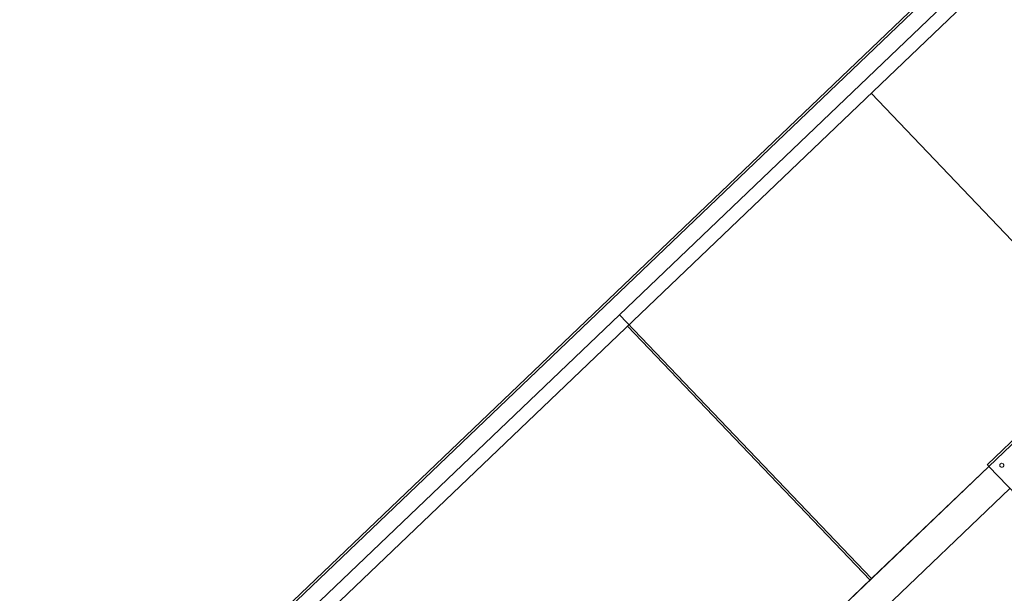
# Model space of a CAD drawing. Header units: metres. Extents: x 135583 to 135939, y 457896 to 458258.
# Tile 228 of 256: x 135770.21 to 135772.64, y 457946.35 to 457947.77. Entities that reach past the tile are written whole.
import ezdxf

# ---------------------------------------------------------------- set-up
doc = ezdxf.new("R2010")
doc.units = ezdxf.units.M
doc.layers.add('NIEUWE INSTALLATIE', color=250, linetype='Continuous', lineweight=0)

msp = doc.modelspace()

# ---------------------------------------------------------------- linework, layer by layer
at = {"layer": 'NIEUWE INSTALLATIE'}
for p, q in [((135774.5515, 457949.8358), (135770.2134, 457945.6908)), ((135774.5556, 457949.8315), (135770.2175, 457945.6865)), ((135770.2687, 457945.633), (135774.6068, 457949.778)), ((135771.691, 457947.0394), (135772.8912, 457948.1862)), ((135773.6818, 457947.7062), (135772.5973, 457946.6699)), ((135773.686, 457947.7018), (135772.6015, 457946.6656)), ((135772.3112, 457947.5846), (135772.9066, 457946.9614)), ((135770.245, 457945.6578), (135771.691, 457947.0394)), ((135772.3122, 457946.3893), (135771.691, 457947.0394)), ((135771.691, 457947.0394), (135772.3122, 457946.3893)), ((135771.7111, 457947.0112), (135772.3086, 457946.3858)), ((135772.6015, 457946.6656), (135771.24, 457945.3648)), ((135772.6014, 457946.6656), (135772.3122, 457946.3893)), ((135772.9952, 457946.2535), (135772.6015, 457946.6656)), ((135772.6533, 457946.6114), (135771.2918, 457945.3105)), ((135771.2918, 457945.3105), (135772.6533, 457946.6114)), ((135772.3122, 457946.3893), (135771.24, 457945.3648))]:
    msp.add_line(p, q, dxfattribs=at)
for centre, major_axis, ratio, start_param, end_param in [((135772.6334, 457946.6684), (0.00161, 0.00473), 1, 1.090831, 4.232423), ((135772.6334, 457946.6684), (-0.00386, -0.00318), 1, 1.644395, 4.785988), ((135772.6015, 457946.6656), (-0.00414, 0.00434), 0.000001, 0, 1.570796)]:
    msp.add_ellipse(centre, major_axis=major_axis, ratio=ratio, start_param=start_param, end_param=end_param, dxfattribs=at)

doc.saveas('drawing.dxf')
